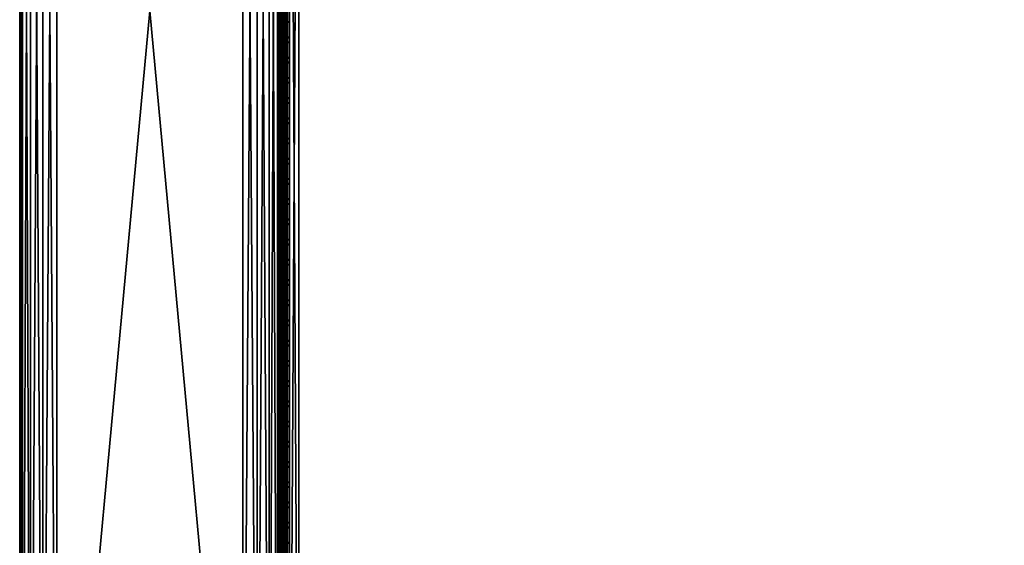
# Model space of a CAD drawing. Header units: inches. Extents: x 0 to 53, y -28.1 to 0.
# Tile 7 of 256: x 0 to 13.2, y -21.2 to -14.1. Entities that reach past the tile are written whole.
import ezdxf

# ---------------------------------------------------------------- set-up
doc = ezdxf.new("R2010")
doc.units = ezdxf.units.IN
doc.header["$LTSCALE"] = 0.03937
doc.header["$MEASUREMENT"] = 0
for name, color, linetype in [('A-FURN-3-ST', 151, 'Continuous'), ('A-FURN-3-ST-ARM', 165, 'Continuous'), ('A-FURN-3-ST-SEAM', 250, 'Continuous'), ('A-FURN-3-STITCH', 15, 'Continuous')]:
    doc.layers.add(name, color=color, linetype=linetype)

msp = doc.modelspace()

# ---------------------------------------------------------------- meshes
at = {"layer": 'A-FURN-3-ST'}
mesh = msp.add_polyface(dxfattribs=at)
corners = [(3.75, -5.459, 18), (49.25, -5.459, 18), (3.75, -5.175, 17.963), (49.25, -5.175, 17.963), (3.75, -4.909, 17.853), (49.25, -4.909, 17.853), (3.75, -4.682, 17.678), (49.25, -4.682, 17.678), (3.75, -4.507, 17.45), (49.25, -4.507, 17.45), (3.75, -4.397, 17.185), (49.25, -4.397, 17.185), (3.75, -4.359, 16.901), (49.25, -4.35, 5.5), (3.75, -4.35, 5.5), (3.75, -4.388, 5.309), (49.25, -4.388, 5.309), (3.75, -4.497, 5.147), (49.25, -4.497, 5.147), (3.75, -4.659, 5.038), (49.25, -4.659, 5.038), (3.75, -4.85, 5), (3.75, -27.51, 5), (3.625, -4.85, 5.033), (3.625, -27.51, 5.033), (3.533, -4.85, 5.125), (3.533, -4.504, 5.357), (3.625, -4.384, 5.5), (3.625, -4.419, 5.322), (3.625, -4.52, 5.17), (3.625, -4.672, 5.069), (3.533, -4.484, 16.901), (3.625, -4.393, 16.901), (3.625, -4.429, 17.177), (3.533, -5.207, 17.842), (3.625, -5.459, 17.967), (3.625, -5.183, 17.93), (3.533, -4.77, 17.59), (3.625, -4.705, 17.654), (3.625, -4.536, 17.434), (3.533, -4.615, 17.388), (3.533, -4.518, 17.153), (3.625, -4.926, 17.824), (3.625, -26.91, 17.967), (3.75, -26.91, 18)]
mesh.append_faces([[corners[k] for k in face] for face in [(0, 1, 2), (2, 3, 4), (4, 5, 6), (6, 7, 8), (8, 9, 10), (10, 11, 12), (12, 13, 14), (14, 13, 15), (15, 16, 17), (17, 18, 19), (19, 20, 21), (21, 22, 23), (23, 24, 25), (26, 27, 28), (28, 27, 14), (28, 14, 15), (28, 15, 29), (29, 15, 17), (29, 17, 30), (30, 17, 19), (30, 19, 23), (23, 19, 21), (23, 25, 30), (27, 31, 32), (27, 32, 14), (14, 32, 12), (31, 33, 32), (32, 33, 10), (32, 10, 12), (34, 35, 36), (37, 38, 39, 40), (40, 39, 33, 41), (35, 0, 36), (36, 0, 2), (36, 2, 42), (42, 2, 4), (42, 4, 38), (38, 4, 6), (38, 6, 39), (39, 6, 8), (39, 8, 33), (33, 8, 10), (35, 43, 0), (44, 1, 0)]])
mesh = msp.add_polyface(dxfattribs=at)
corners = [(49.375, -4.85, 5.033), (49.375, -27.51, 5.033), (49.25, -4.85, 5), (49.25, -4.35, 5.5), (49.375, -4.384, 5.5), (49.25, -4.388, 5.309), (49.375, -4.419, 5.322), (49.25, -4.497, 5.147), (49.375, -4.52, 5.17), (49.25, -4.659, 5.038), (49.375, -4.672, 5.069), (49.467, -4.707, 5.154), (49.467, -4.475, 5.5), (49.467, -4.504, 5.357), (49.467, -4.585, 5.235), (49.25, -4.359, 16.901), (49.375, -4.393, 16.901), (49.25, -5.459, 18), (49.375, -5.459, 17.967), (49.25, -5.175, 17.963), (49.375, -5.183, 17.93), (49.25, -4.909, 17.853), (49.375, -4.926, 17.824), (49.25, -4.682, 17.678), (49.375, -4.705, 17.654), (49.25, -4.507, 17.45), (49.375, -4.536, 17.434), (49.25, -4.397, 17.185), (49.375, -4.429, 17.177), (49.467, -4.518, 17.153), (49.467, -5.459, 17.875), (49.25, -26.91, 18), (49.375, -26.91, 17.967), (3.75, -5.175, 17.963), (3.75, -4.909, 17.853), (3.75, -4.682, 17.678), (3.75, -4.507, 17.45), (3.75, -4.397, 17.185), (3.75, -4.359, 16.901), (3.75, -4.388, 5.309), (3.75, -4.497, 5.147), (3.75, -4.659, 5.038), (3.75, -4.85, 5), (49.25, -27.51, 5)]
mesh.append_faces([[corners[k] for k in face] for face in [(0, 1, 2), (3, 4, 5), (5, 4, 6), (5, 6, 7), (7, 6, 8), (7, 8, 9), (9, 8, 10), (9, 10, 2), (2, 10, 0), (0, 10, 11), (12, 6, 4), (8, 6, 13, 14), (3, 15, 4), (4, 15, 16), (4, 16, 12), (17, 18, 19), (19, 18, 20), (19, 20, 21), (21, 20, 22), (21, 22, 23), (23, 22, 24), (23, 24, 25), (25, 24, 26), (25, 26, 27), (27, 26, 28), (27, 28, 15), (15, 28, 16), (16, 28, 29), (18, 30, 20), (17, 31, 18), (18, 32, 30), (33, 17, 19), (34, 19, 21), (35, 21, 23), (36, 23, 25), (37, 25, 27), (38, 27, 15), (15, 3, 38), (39, 3, 5), (40, 5, 7), (41, 7, 9), (42, 9, 2), (2, 43, 42)]])
mesh = msp.add_polyface(dxfattribs=at)
corners = [(3.533, -4.85, 5.125), (3.533, -27.51, 5.125), (3.5, -4.85, 5.25), (3.5, -4.634, 5.375), (3.5, -4.6, 5.5), (3.533, -4.504, 5.357), (3.533, -4.475, 5.5), (3.625, -4.384, 5.5), (3.625, -4.672, 5.069), (3.533, -4.707, 5.154), (3.533, -4.585, 5.235), (3.625, -4.52, 5.17), (3.625, -4.419, 5.322), (3.5, -4.725, 5.284), (3.5, -4.609, 16.901), (3.533, -4.484, 16.901), (3.5, -5.459, 17.75), (3.533, -5.459, 17.875), (3.5, -5.239, 17.721), (3.533, -5.207, 17.842), (3.5, -5.034, 17.636), (3.533, -4.972, 17.744), (3.5, -4.858, 17.501), (3.533, -4.77, 17.59), (3.5, -4.723, 17.325), (3.533, -4.615, 17.388), (3.5, -4.638, 17.121), (3.533, -4.518, 17.153), (3.625, -4.429, 17.177), (3.625, -5.459, 17.967), (3.625, -5.183, 17.93), (3.625, -4.926, 17.824), (3.625, -4.705, 17.654), (3.5, -26.91, 17.75), (3.533, -26.91, 17.875), (3.5, -27.51, 5.25), (3.5, -27.76, 5.5), (3.5, -27.76, 16.9)]
mesh.append_faces([[corners[k] for k in face] for face in [(0, 1, 2), (3, 4, 5), (5, 4, 6), (5, 6, 7), (8, 0, 9), (8, 9, 10, 11), (11, 10, 5, 12), (0, 2, 9), (9, 2, 13), (9, 13, 10), (10, 13, 3), (10, 3, 5), (4, 14, 6), (6, 14, 15), (6, 15, 7), (16, 17, 18), (18, 17, 19), (18, 19, 20), (20, 19, 21), (20, 21, 22), (22, 21, 23), (22, 23, 24), (24, 23, 25), (24, 25, 26), (26, 25, 27), (26, 27, 14), (14, 27, 15), (15, 27, 28), (17, 29, 19), (19, 30, 31, 21), (21, 31, 32, 23), (16, 33, 17), (17, 34, 29), (35, 4, 2), (2, 4, 3), (2, 3, 13), (4, 36, 14), (14, 37, 16), (18, 20, 16), (16, 20, 22), (16, 22, 24), (24, 26, 16), (16, 26, 14)]])
mesh = msp.add_polyface(dxfattribs=at)
corners = [(3.533, -4.85, 5.125), (3.625, -27.51, 5.033), (3.533, -27.51, 5.125), (3.5, -4.85, 5.25), (3.5, -27.51, 5.25), (3.533, -27.654, 5.154), (3.5, -27.635, 5.283), (3.533, -27.775, 5.235), (3.5, -27.727, 5.375), (3.533, -27.856, 5.356), (3.5, -27.76, 5.5), (3.533, -27.885, 5.5), (3.625, -27.941, 5.321), (3.625, -27.84, 5.17), (3.625, -27.689, 5.069), (3.625, -27.977, 16.9), (3.533, -27.885, 16.9), (3.5, -27.76, 16.9), (3.533, -27.852, 17.152), (3.5, -27.731, 17.12), (3.625, -27.186, 17.93), (3.533, -26.91, 17.875), (3.533, -27.162, 17.842), (3.533, -27.398, 17.744), (3.625, -27.443, 17.824), (3.533, -27.599, 17.589), (3.625, -27.664, 17.654), (3.5, -26.91, 17.75), (3.5, -27.13, 17.721), (3.5, -27.335, 17.636), (3.5, -27.511, 17.501), (3.533, -27.754, 17.387), (3.5, -27.646, 17.325), (3.533, -5.459, 17.875), (3.5, -4.6, 5.5), (3.5, -4.609, 16.901), (3.5, -5.459, 17.75)]
mesh.append_faces([[corners[k] for k in face] for face in [(0, 1, 2), (3, 2, 4), (1, 5, 2), (2, 5, 4), (4, 5, 6), (6, 5, 7), (6, 7, 8), (8, 7, 9), (8, 9, 10), (10, 9, 11), (11, 9, 12), (13, 12, 9, 7), (13, 7, 5, 14), (11, 15, 16), (11, 16, 10), (10, 16, 17), (15, 18, 16), (16, 18, 19), (16, 19, 17), (20, 21, 22), (20, 22, 23, 24), (24, 23, 25, 26), (21, 27, 22), (22, 27, 28), (22, 28, 23), (23, 28, 29), (23, 29, 25), (25, 29, 30), (25, 30, 31), (31, 30, 32), (31, 32, 18), (18, 32, 19), (33, 27, 21), (6, 8, 4), (4, 8, 10), (4, 10, 34), (35, 10, 17), (36, 17, 27), (27, 17, 19), (27, 19, 32), (32, 30, 27), (27, 30, 29), (27, 29, 28)]])
mesh = msp.add_polyface(dxfattribs=at)
corners = [(3.75, -4.85, 5), (49.25, -27.51, 5), (3.75, -27.51, 5), (3.625, -4.85, 5.033), (3.625, -27.51, 5.033), (3.75, -28.01, 5.5), (3.625, -27.977, 5.5), (3.75, -27.972, 5.309), (3.625, -27.941, 5.321), (3.75, -27.864, 5.146), (3.625, -27.84, 5.17), (3.75, -27.701, 5.038), (3.625, -27.689, 5.069), (3.533, -27.654, 5.154), (3.533, -27.885, 5.5), (3.75, -28.01, 16.9), (3.625, -27.977, 16.9), (3.75, -26.91, 18), (3.625, -26.91, 17.967), (3.75, -27.195, 17.963), (3.625, -27.186, 17.93), (3.75, -27.46, 17.853), (3.625, -27.443, 17.824), (3.75, -27.688, 17.678), (3.625, -27.664, 17.654), (3.75, -27.863, 17.45), (3.625, -27.834, 17.433), (3.75, -27.973, 17.185), (3.625, -27.94, 17.176), (3.533, -27.852, 17.152), (3.533, -26.91, 17.875), (3.533, -27.599, 17.589), (3.533, -27.754, 17.387), (3.625, -5.459, 17.967), (3.75, -5.459, 18), (49.25, -28.01, 16.9), (49.25, -27.973, 17.185), (49.25, -27.863, 17.45), (49.25, -27.688, 17.678), (49.25, -27.46, 17.853), (49.25, -27.195, 17.963), (49.25, -27.701, 5.038), (49.25, -27.864, 5.146), (49.25, -27.972, 5.309)]
mesh.append_faces([[corners[k] for k in face] for face in [(0, 1, 2), (3, 2, 4), (5, 6, 7), (7, 6, 8), (7, 8, 9), (9, 8, 10), (9, 10, 11), (11, 10, 12), (11, 12, 2), (2, 12, 4), (4, 12, 13), (14, 8, 6), (5, 15, 6), (6, 15, 16), (6, 16, 14), (17, 18, 19), (19, 18, 20), (19, 20, 21), (21, 20, 22), (21, 22, 23), (23, 22, 24), (23, 24, 25), (25, 24, 26), (25, 26, 27), (27, 26, 28), (27, 28, 15), (15, 28, 16), (16, 28, 29), (18, 30, 20), (24, 31, 32, 26), (26, 32, 29, 28), (33, 30, 18), (34, 18, 17), (15, 35, 27), (27, 36, 25), (25, 37, 23), (23, 38, 21), (21, 39, 19), (19, 40, 17), (5, 35, 15), (2, 1, 11), (11, 41, 9), (9, 42, 7), (7, 43, 5)]])
mesh = msp.add_polyface(dxfattribs=at)
corners = [(49.375, -4.85, 5.033), (49.467, -27.51, 5.125), (49.375, -27.51, 5.033), (49.25, -4.85, 5), (49.25, -27.51, 5), (49.467, -27.856, 5.356), (49.375, -27.977, 5.5), (49.375, -27.941, 5.321), (49.25, -28.01, 5.5), (49.25, -27.972, 5.309), (49.375, -27.84, 5.17), (49.25, -27.864, 5.146), (49.375, -27.689, 5.069), (49.25, -27.701, 5.038), (49.467, -27.654, 5.154), (49.467, -27.775, 5.235), (49.467, -27.885, 16.9), (49.375, -27.977, 16.9), (49.25, -28.01, 16.9), (49.375, -27.94, 17.176), (49.25, -27.973, 17.185), (49.467, -27.162, 17.842), (49.375, -26.91, 17.967), (49.375, -27.186, 17.93), (49.25, -26.91, 18), (49.25, -27.195, 17.963), (49.375, -27.443, 17.824), (49.25, -27.46, 17.853), (49.375, -27.664, 17.654), (49.25, -27.688, 17.678), (49.375, -27.834, 17.433), (49.25, -27.863, 17.45), (49.375, -5.459, 17.967), (3.75, -27.973, 17.185), (3.75, -27.863, 17.45), (3.75, -27.688, 17.678), (3.75, -27.46, 17.853), (3.75, -27.195, 17.963), (3.75, -26.91, 18), (3.75, -28.01, 5.5), (3.75, -27.701, 5.038), (3.75, -27.864, 5.146), (3.75, -27.972, 5.309), (49.25, -5.459, 18)]
mesh.append_faces([[corners[k] for k in face] for face in [(0, 1, 2), (3, 2, 4), (5, 6, 7), (7, 6, 8), (7, 8, 9), (7, 9, 10), (10, 9, 11), (10, 11, 12), (12, 11, 13), (12, 13, 2), (2, 13, 4), (2, 1, 12), (12, 14, 15, 10), (6, 16, 17), (6, 17, 8), (8, 17, 18), (16, 19, 17), (17, 19, 20), (17, 20, 18), (21, 22, 23), (22, 24, 23), (23, 24, 25), (23, 25, 26), (26, 25, 27), (26, 27, 28), (28, 27, 29), (28, 29, 30), (30, 29, 31), (30, 31, 19), (19, 31, 20), (32, 24, 22), (33, 18, 20), (34, 20, 31), (35, 31, 29), (36, 29, 27), (37, 27, 25), (38, 25, 24), (8, 18, 39), (40, 4, 13), (41, 13, 11), (42, 11, 9), (39, 9, 8), (24, 43, 38)]])
at = {"layer": 'A-FURN-3-ST-ARM'}
mesh = msp.add_polyface(dxfattribs=at)
corners = [(3.191, -27.51, 5.038), (3, -0.5, 5), (3.191, -0.5, 5.038), (3.354, -27.51, 5.146), (3.354, -0.5, 5.146), (3.462, -27.51, 5.309), (3.462, -0.5, 5.309), (3.5, -27.51, 5.5), (3.5, -0.5, 5.5), (0.5, -0.5, 5), (0.5, -27.51, 5), (0.309, -0.5, 5.038), (0.309, -27.51, 5.038), (0.146, -0.5, 5.146), (0.146, -27.51, 5.146), (0.038, -0.5, 5.309), (0.038, -27.51, 5.309), (0, -0.5, 5.5), (3, -0.309, 5.038), (0.117, -0.313, 5.239), (0.239, -0.313, 5.117), (0.387, -0.348, 5.037), (0.037, -0.348, 5.387), (3.458, -0.421, 5.316), (3.152, -0.387, 5.037), (3.314, -0.466, 5.113), (3.5, -27.51, 20.5), (3.5, -0.5, 20.5), (3, -0.5, 21), (3, -27.51, 21), (3.191, -0.5, 20.962), (3.191, -27.51, 20.962), (3.354, -0.5, 20.854), (3.354, -27.51, 20.854), (3.462, -0.5, 20.691), (3.462, -27.51, 20.691), (3.152, -0.387, 20.963), (3.314, -0.466, 20.887), (3.458, -0.421, 20.684), (0.309, -27.51, 20.962), (0.5, -0.5, 21), (0.309, -0.5, 20.962), (0.146, -27.51, 20.854), (0.146, -0.5, 20.854), (0.038, -27.51, 20.691), (0.038, -0.5, 20.691), (0, -27.51, 20.5), (0, -0.5, 20.5), (0.037, -0.348, 20.613), (0.117, -0.313, 20.761), (0.239, -0.313, 20.883), (0.387, -0.348, 20.963), (0, -27.51, 5.5)]
mesh.append_faces([[corners[k] for k in face] for face in [(0, 1, 2), (3, 2, 4), (5, 4, 6), (7, 6, 8), (9, 10, 11), (11, 12, 13), (13, 14, 15), (15, 16, 17), (1, 9, 18), (15, 19, 13), (13, 20, 11), (11, 21, 9), (15, 17, 22), (6, 23, 8), (1, 24, 2), (2, 24, 25), (2, 25, 4), (6, 4, 23), (26, 8, 27), (1, 10, 9), (28, 29, 30), (30, 31, 32), (32, 33, 34), (34, 35, 27), (36, 28, 30), (36, 30, 37), (37, 30, 32), (27, 38, 34), (34, 38, 32), (39, 40, 41), (42, 41, 43), (44, 43, 45), (46, 45, 47), (48, 47, 45), (49, 45, 43), (50, 43, 41), (51, 41, 40), (17, 52, 47), (40, 29, 28)]])
mesh = msp.add_polyface(dxfattribs=at)
corners = [(3, -27.51, 5), (3, -0.5, 5), (3.191, -27.51, 5.038), (3.191, -0.5, 5.038), (3.354, -27.51, 5.146), (3.354, -0.5, 5.146), (3.462, -27.51, 5.309), (3.462, -0.5, 5.309), (3.5, -27.51, 5.5), (0.309, -0.5, 5.038), (0.5, -27.51, 5), (0.309, -27.51, 5.038), (0.146, -0.5, 5.146), (0.146, -27.51, 5.146), (0.038, -0.5, 5.309), (0.038, -27.51, 5.309), (0, -0.5, 5.5), (0, -27.51, 5.5), (0.037, -27.623, 5.348), (0.113, -27.544, 5.186), (0.316, -27.589, 5.042), (3.184, -27.589, 5.042), (3.387, -27.544, 5.186), (3.463, -27.623, 5.348), (3.5, -0.5, 5.5), (3.5, -27.51, 20.5), (3.191, -0.5, 20.962), (3, -27.51, 21), (3.191, -27.51, 20.962), (3.354, -0.5, 20.854), (3.354, -27.51, 20.854), (3.462, -0.5, 20.691), (3.462, -27.51, 20.691), (3.5, -0.5, 20.5), (0.5, -27.51, 21), (0.5, -0.5, 21), (0.309, -27.51, 20.962), (0.309, -0.5, 20.962), (0.146, -27.51, 20.854), (0.146, -0.5, 20.854), (0.038, -27.51, 20.691), (0.038, -0.5, 20.691), (0, -27.51, 20.5), (3.463, -27.623, 20.652), (3.387, -27.544, 20.814), (3.184, -27.589, 20.958), (0.316, -27.589, 20.958), (0.113, -27.544, 20.814), (0.037, -27.623, 20.652), (0, -0.5, 20.5)]
mesh.append_faces([[corners[k] for k in face] for face in [(0, 1, 2), (2, 3, 4), (4, 5, 6), (6, 7, 8), (9, 10, 11), (12, 11, 13), (14, 13, 15), (16, 15, 17), (18, 17, 15), (18, 15, 19), (19, 15, 13), (10, 20, 11), (11, 20, 13), (4, 21, 2), (2, 21, 0), (22, 4, 6), (22, 6, 23), (23, 6, 8), (8, 24, 25), (0, 10, 1), (26, 27, 28), (29, 28, 30), (31, 30, 32), (33, 32, 25), (34, 35, 36), (36, 37, 38), (38, 39, 40), (40, 41, 42), (43, 25, 32), (43, 32, 44), (44, 32, 30), (27, 45, 28), (28, 45, 30), (38, 46, 36), (36, 46, 34), (47, 38, 40), (47, 40, 48), (48, 40, 42), (49, 17, 42), (34, 27, 35)]])
at = {"layer": 'A-FURN-3-ST-SEAM'}
mesh = msp.add_polyface(dxfattribs=at)
corners = [(3.6, -27.103, 17.881), (3.593, -27.108, 17.906), (3.6, -27.277, 17.83), (3.6, -26.91, 17.9), (3.593, -26.91, 17.926), (3.6, -27.095, 17.883), (3.593, -19.76, 17.926), (3.6, -19.76, 17.9), (3.593, -12.609, 17.926), (3.6, -12.609, 17.9), (3.593, -5.459, 17.926), (3.6, -5.459, 17.9), (3.593, -5.272, 17.908), (3.6, -5.277, 17.883), (3.593, -5.082, 17.854), (3.587, -5.103, 17.8), (3.597, -5.098, 17.814), (3.597, -5.28, 17.866), (3.587, -5.283, 17.851), (3.597, -5.459, 17.883), (3.587, -5.459, 17.868), (3.597, -12.609, 17.883), (3.587, -12.609, 17.868), (3.597, -19.76, 17.883), (3.587, -19.76, 17.868), (3.597, -26.91, 17.883), (3.587, -26.91, 17.868), (3.597, -27.1, 17.864), (3.587, -27.097, 17.849), (3.597, -27.286, 17.808), (3.587, -27.28, 17.794), (3.6, -5.091, 17.83)]
mesh.append_faces([[corners[k] for k in face] for face in [(0, 1, 2), (3, 4, 5), (5, 4, 1), (5, 1, 0), (4, 3, 6), (6, 3, 7), (6, 7, 8), (8, 7, 9), (8, 9, 10), (10, 9, 11), (10, 11, 12), (12, 11, 13), (12, 13, 14), (15, 16, 17, 18), (18, 17, 19, 20), (20, 19, 21, 22), (22, 21, 23, 24), (24, 23, 25, 26), (26, 25, 27, 28), (28, 27, 29, 30), (16, 31, 17), (17, 31, 13), (17, 13, 19), (19, 13, 11), (19, 11, 21), (21, 11, 9), (21, 9, 23), (23, 9, 7), (23, 7, 25), (25, 7, 3), (25, 3, 5), (25, 5, 27), (27, 5, 0), (27, 0, 2)]])
mesh = msp.add_polyface(dxfattribs=at)
corners = [(3.557, -27.094, 17.832), (3.539, -27.094, 17.833), (3.539, -26.91, 17.851), (3.557, -26.91, 17.85), (3.539, -19.76, 17.851), (3.557, -19.76, 17.85), (3.539, -12.609, 17.851), (3.557, -12.609, 17.85), (3.539, -5.459, 17.851), (3.557, -5.459, 17.85), (3.5, -12.609, 17.905), (3.502, -12.609, 17.887), (3.502, -19.76, 17.887), (3.5, -19.76, 17.905), (3.502, -26.91, 17.887), (3.5, -26.91, 17.905), (3.502, -27.101, 17.868), (3.5, -27.104, 17.885), (3.523, -27.095, 17.841), (3.523, -26.91, 17.859), (3.523, -19.76, 17.859), (3.523, -12.609, 17.859), (3.593, -12.609, 17.926), (3.581, -12.609, 17.939), (3.581, -19.76, 17.939), (3.593, -19.76, 17.926), (3.581, -26.91, 17.939), (3.593, -26.91, 17.926), (3.581, -27.111, 17.919), (3.593, -27.108, 17.906), (3.565, -12.609, 17.947), (3.565, -19.76, 17.947), (3.565, -26.91, 17.947), (3.505, -12.609, 17.922), (3.505, -19.76, 17.922), (3.505, -26.91, 17.922), (3.505, -27.107, 17.902), (3.53, -26.91, 17.946), (3.53, -19.76, 17.946), (3.53, -12.609, 17.946), (3.516, -26.91, 17.936), (3.516, -19.76, 17.936), (3.516, -12.609, 17.936), (3.516, -27.11, 17.916), (3.573, -27.095, 17.838), (3.573, -26.91, 17.856), (3.573, -19.76, 17.856), (3.573, -12.609, 17.856), (3.587, -27.097, 17.849), (3.587, -26.91, 17.868), (3.587, -19.76, 17.868), (3.587, -12.609, 17.868)]
mesh.append_faces([[corners[k] for k in face] for face in [(0, 1, 2, 3), (3, 2, 4, 5), (5, 4, 6, 7), (7, 6, 8, 9), (10, 11, 12, 13), (13, 12, 14, 15), (15, 14, 16, 17), (1, 18, 19, 2), (2, 19, 20, 4), (4, 20, 21, 6), (22, 23, 24, 25), (25, 24, 26, 27), (27, 26, 28, 29), (23, 30, 31, 24), (24, 31, 32, 26), (33, 10, 13, 34), (34, 13, 15, 35), (35, 15, 17, 36), (37, 32, 31, 38), (38, 31, 30, 39), (40, 37, 38, 41), (41, 38, 39, 42), (36, 43, 40, 35), (35, 40, 41, 34), (34, 41, 42, 33), (18, 16, 14, 19), (19, 14, 12, 20), (20, 12, 11, 21), (44, 0, 3, 45), (45, 3, 5, 46), (46, 5, 7, 47), (48, 44, 45, 49), (49, 45, 46, 50), (50, 46, 47, 51)]])
at = {"layer": 'A-FURN-3-STITCH'}
mesh = msp.add_polymesh((7, 4), dxfattribs=at)
for k, corner in enumerate([(3.601, -14.378, 17.95), (3.603, -14.378, 17.951), (3.607, -14.377, 17.954), (3.609, -14.377, 17.956), (3.596, -14.339, 17.956), (3.596, -14.339, 17.961), (3.6, -14.339, 17.964), (3.605, -14.339, 17.961), (3.594, -14.3, 17.959), (3.593, -14.3, 17.964), (3.598, -14.3, 17.967), (3.602, -14.3, 17.965), (3.593, -14.261, 17.959), (3.593, -14.261, 17.965), (3.597, -14.261, 17.968), (3.602, -14.261, 17.965), (3.594, -14.222, 17.957), (3.593, -14.222, 17.963), (3.598, -14.222, 17.966), (3.602, -14.222, 17.963), (3.596, -14.183, 17.953), (3.596, -14.183, 17.958), (3.6, -14.183, 17.961), (3.605, -14.183, 17.959), (3.601, -14.145, 17.946), (3.603, -14.145, 17.948), (3.607, -14.145, 17.951), (3.609, -14.145, 17.952)]):
    mesh.set_mesh_vertex(divmod(k, 4), corner)
mesh = msp.add_polymesh((7, 4), dxfattribs=at)
for k, corner in enumerate([(3.601, -14.649, 17.95), (3.603, -14.649, 17.951), (3.607, -14.649, 17.954), (3.609, -14.649, 17.956), (3.596, -14.611, 17.956), (3.596, -14.611, 17.961), (3.6, -14.61, 17.964), (3.605, -14.611, 17.961), (3.594, -14.572, 17.959), (3.593, -14.572, 17.964), (3.598, -14.572, 17.967), (3.602, -14.572, 17.965), (3.593, -14.533, 17.959), (3.593, -14.533, 17.965), (3.597, -14.533, 17.968), (3.602, -14.533, 17.965), (3.594, -14.494, 17.957), (3.593, -14.494, 17.963), (3.598, -14.493, 17.966), (3.602, -14.494, 17.963), (3.596, -14.455, 17.953), (3.596, -14.455, 17.958), (3.6, -14.455, 17.961), (3.605, -14.455, 17.959), (3.601, -14.417, 17.946), (3.603, -14.417, 17.948), (3.607, -14.417, 17.951), (3.609, -14.417, 17.952)]):
    mesh.set_mesh_vertex(divmod(k, 4), corner)
mesh = msp.add_polymesh((7, 4), dxfattribs=at)
for k, corner in enumerate([(3.601, -14.921, 17.95), (3.603, -14.921, 17.951), (3.607, -14.921, 17.954), (3.609, -14.921, 17.956), (3.596, -14.882, 17.956), (3.596, -14.882, 17.961), (3.6, -14.882, 17.964), (3.605, -14.882, 17.961), (3.594, -14.843, 17.959), (3.593, -14.843, 17.964), (3.598, -14.843, 17.967), (3.602, -14.843, 17.965), (3.593, -14.804, 17.959), (3.593, -14.804, 17.965), (3.597, -14.804, 17.968), (3.602, -14.804, 17.965), (3.594, -14.765, 17.957), (3.593, -14.765, 17.963), (3.598, -14.765, 17.966), (3.602, -14.765, 17.963), (3.596, -14.726, 17.953), (3.596, -14.726, 17.958), (3.6, -14.726, 17.961), (3.605, -14.726, 17.959), (3.601, -14.688, 17.946), (3.603, -14.688, 17.948), (3.607, -14.688, 17.951), (3.609, -14.688, 17.952)]):
    mesh.set_mesh_vertex(divmod(k, 4), corner)
mesh = msp.add_polymesh((7, 4), dxfattribs=at)
for k, corner in enumerate([(3.601, -15.192, 17.95), (3.603, -15.192, 17.951), (3.607, -15.192, 17.954), (3.609, -15.192, 17.956), (3.596, -15.154, 17.956), (3.596, -15.154, 17.961), (3.6, -15.154, 17.964), (3.605, -15.154, 17.961), (3.594, -15.115, 17.959), (3.593, -15.115, 17.964), (3.598, -15.115, 17.967), (3.602, -15.115, 17.965), (3.593, -15.076, 17.959), (3.593, -15.076, 17.965), (3.597, -15.076, 17.968), (3.602, -15.076, 17.965), (3.594, -15.037, 17.957), (3.593, -15.037, 17.963), (3.598, -15.037, 17.966), (3.602, -15.037, 17.963), (3.596, -14.998, 17.953), (3.596, -14.998, 17.958), (3.6, -14.998, 17.961), (3.605, -14.998, 17.959), (3.601, -14.96, 17.946), (3.603, -14.96, 17.948), (3.607, -14.96, 17.951), (3.609, -14.96, 17.952)]):
    mesh.set_mesh_vertex(divmod(k, 4), corner)
mesh = msp.add_polymesh((7, 4), dxfattribs=at)
for k, corner in enumerate([(3.601, -15.464, 17.95), (3.603, -15.464, 17.951), (3.607, -15.464, 17.954), (3.609, -15.464, 17.956), (3.596, -15.425, 17.956), (3.596, -15.425, 17.961), (3.6, -15.425, 17.964), (3.605, -15.425, 17.961), (3.594, -15.386, 17.959), (3.593, -15.386, 17.964), (3.598, -15.386, 17.967), (3.602, -15.386, 17.965), (3.593, -15.347, 17.959), (3.593, -15.347, 17.965), (3.597, -15.347, 17.968), (3.602, -15.347, 17.965), (3.594, -15.308, 17.957), (3.593, -15.308, 17.963), (3.598, -15.308, 17.966), (3.602, -15.308, 17.963), (3.596, -15.269, 17.953), (3.596, -15.269, 17.958), (3.6, -15.269, 17.961), (3.605, -15.269, 17.959), (3.601, -15.231, 17.946), (3.603, -15.231, 17.948), (3.607, -15.231, 17.951), (3.609, -15.231, 17.952)]):
    mesh.set_mesh_vertex(divmod(k, 4), corner)
mesh = msp.add_polymesh((7, 4), dxfattribs=at)
for k, corner in enumerate([(3.601, -15.735, 17.95), (3.603, -15.735, 17.951), (3.607, -15.735, 17.954), (3.609, -15.735, 17.956), (3.596, -15.697, 17.956), (3.596, -15.697, 17.961), (3.6, -15.697, 17.964), (3.605, -15.697, 17.961), (3.594, -15.658, 17.959), (3.593, -15.658, 17.964), (3.598, -15.658, 17.967), (3.602, -15.658, 17.965), (3.593, -15.619, 17.959), (3.593, -15.619, 17.965), (3.597, -15.619, 17.968), (3.602, -15.619, 17.965), (3.594, -15.58, 17.957), (3.593, -15.58, 17.963), (3.598, -15.58, 17.966), (3.602, -15.58, 17.963), (3.596, -15.541, 17.953), (3.596, -15.541, 17.958), (3.6, -15.541, 17.961), (3.605, -15.541, 17.959), (3.601, -15.503, 17.946), (3.603, -15.503, 17.948), (3.607, -15.503, 17.951), (3.609, -15.503, 17.952)]):
    mesh.set_mesh_vertex(divmod(k, 4), corner)
mesh = msp.add_polymesh((7, 4), dxfattribs=at)
for k, corner in enumerate([(3.601, -16.007, 17.95), (3.603, -16.007, 17.951), (3.607, -16.007, 17.954), (3.609, -16.007, 17.956), (3.596, -15.968, 17.956), (3.596, -15.968, 17.961), (3.6, -15.968, 17.964), (3.605, -15.968, 17.961), (3.594, -15.929, 17.959), (3.593, -15.929, 17.964), (3.598, -15.929, 17.967), (3.602, -15.929, 17.965), (3.593, -15.89, 17.959), (3.593, -15.89, 17.965), (3.597, -15.89, 17.968), (3.602, -15.89, 17.965), (3.594, -15.851, 17.957), (3.593, -15.851, 17.963), (3.598, -15.851, 17.966), (3.602, -15.851, 17.963), (3.596, -15.812, 17.953), (3.596, -15.812, 17.958), (3.6, -15.812, 17.961), (3.605, -15.812, 17.959), (3.601, -15.774, 17.946), (3.603, -15.774, 17.948), (3.607, -15.774, 17.951), (3.609, -15.774, 17.952)]):
    mesh.set_mesh_vertex(divmod(k, 4), corner)
mesh = msp.add_polymesh((7, 4), dxfattribs=at)
for k, corner in enumerate([(3.601, -16.278, 17.95), (3.603, -16.278, 17.951), (3.607, -16.278, 17.954), (3.609, -16.278, 17.956), (3.596, -16.24, 17.956), (3.596, -16.24, 17.961), (3.6, -16.24, 17.964), (3.605, -16.24, 17.961), (3.594, -16.201, 17.959), (3.593, -16.201, 17.964), (3.598, -16.201, 17.967), (3.602, -16.201, 17.965), (3.593, -16.162, 17.959), (3.593, -16.162, 17.965), (3.597, -16.162, 17.968), (3.602, -16.162, 17.965), (3.594, -16.123, 17.957), (3.593, -16.123, 17.963), (3.598, -16.123, 17.966), (3.602, -16.123, 17.963), (3.596, -16.084, 17.953), (3.596, -16.084, 17.958), (3.6, -16.084, 17.961), (3.605, -16.084, 17.959), (3.601, -16.046, 17.946), (3.603, -16.046, 17.948), (3.607, -16.046, 17.951), (3.609, -16.046, 17.952)]):
    mesh.set_mesh_vertex(divmod(k, 4), corner)
mesh = msp.add_polymesh((7, 4), dxfattribs=at)
for k, corner in enumerate([(3.601, -16.55, 17.95), (3.603, -16.55, 17.951), (3.607, -16.55, 17.954), (3.609, -16.55, 17.956), (3.596, -16.511, 17.956), (3.596, -16.511, 17.961), (3.6, -16.511, 17.964), (3.605, -16.511, 17.961), (3.594, -16.472, 17.959), (3.593, -16.472, 17.964), (3.598, -16.472, 17.967), (3.602, -16.472, 17.965), (3.593, -16.433, 17.959), (3.593, -16.433, 17.965), (3.597, -16.433, 17.968), (3.602, -16.433, 17.965), (3.594, -16.394, 17.957), (3.593, -16.394, 17.963), (3.598, -16.394, 17.966), (3.602, -16.394, 17.963), (3.596, -16.356, 17.953), (3.596, -16.355, 17.958), (3.6, -16.355, 17.961), (3.605, -16.355, 17.959), (3.601, -16.317, 17.946), (3.603, -16.317, 17.948), (3.607, -16.317, 17.951), (3.609, -16.317, 17.952)]):
    mesh.set_mesh_vertex(divmod(k, 4), corner)
mesh = msp.add_polymesh((7, 4), dxfattribs=at)
for k, corner in enumerate([(3.601, -16.821, 17.95), (3.603, -16.821, 17.951), (3.607, -16.821, 17.954), (3.609, -16.821, 17.956), (3.596, -16.783, 17.956), (3.596, -16.783, 17.961), (3.6, -16.783, 17.964), (3.605, -16.783, 17.961), (3.594, -16.744, 17.959), (3.593, -16.744, 17.964), (3.598, -16.744, 17.967), (3.602, -16.744, 17.965), (3.593, -16.705, 17.959), (3.593, -16.705, 17.965), (3.597, -16.705, 17.968), (3.602, -16.705, 17.965), (3.594, -16.666, 17.957), (3.593, -16.666, 17.963), (3.598, -16.666, 17.966), (3.602, -16.666, 17.963), (3.596, -16.627, 17.953), (3.596, -16.627, 17.958), (3.6, -16.627, 17.961), (3.605, -16.627, 17.959), (3.601, -16.589, 17.946), (3.603, -16.589, 17.948), (3.607, -16.589, 17.951), (3.609, -16.589, 17.952)]):
    mesh.set_mesh_vertex(divmod(k, 4), corner)
mesh = msp.add_polymesh((7, 4), dxfattribs=at)
for k, corner in enumerate([(3.601, -17.093, 17.95), (3.603, -17.093, 17.951), (3.607, -17.093, 17.954), (3.609, -17.093, 17.956), (3.596, -17.054, 17.956), (3.596, -17.054, 17.961), (3.6, -17.054, 17.964), (3.605, -17.054, 17.961), (3.594, -17.016, 17.959), (3.593, -17.015, 17.964), (3.598, -17.015, 17.967), (3.602, -17.015, 17.965), (3.593, -16.976, 17.959), (3.593, -16.976, 17.965), (3.597, -16.976, 17.968), (3.602, -16.976, 17.965), (3.594, -16.937, 17.957), (3.593, -16.937, 17.963), (3.598, -16.937, 17.966), (3.602, -16.937, 17.963), (3.596, -16.899, 17.953), (3.596, -16.899, 17.958), (3.6, -16.898, 17.961), (3.605, -16.899, 17.959), (3.601, -16.86, 17.946), (3.603, -16.86, 17.948), (3.607, -16.86, 17.951), (3.609, -16.86, 17.952)]):
    mesh.set_mesh_vertex(divmod(k, 4), corner)
mesh = msp.add_polymesh((7, 4), dxfattribs=at)
for k, corner in enumerate([(3.601, -17.364, 17.95), (3.603, -17.364, 17.951), (3.607, -17.364, 17.954), (3.609, -17.364, 17.956), (3.596, -17.326, 17.956), (3.596, -17.326, 17.961), (3.6, -17.326, 17.964), (3.605, -17.326, 17.961), (3.594, -17.287, 17.959), (3.593, -17.287, 17.964), (3.598, -17.287, 17.967), (3.602, -17.287, 17.965), (3.593, -17.248, 17.959), (3.593, -17.248, 17.965), (3.597, -17.248, 17.968), (3.602, -17.248, 17.965), (3.594, -17.209, 17.957), (3.593, -17.209, 17.963), (3.598, -17.209, 17.966), (3.602, -17.209, 17.963), (3.596, -17.17, 17.953), (3.596, -17.17, 17.958), (3.6, -17.17, 17.961), (3.605, -17.17, 17.959), (3.601, -17.132, 17.946), (3.603, -17.132, 17.948), (3.607, -17.132, 17.951), (3.609, -17.132, 17.952)]):
    mesh.set_mesh_vertex(divmod(k, 4), corner)
mesh = msp.add_polymesh((7, 4), dxfattribs=at)
for k, corner in enumerate([(3.601, -17.636, 17.95), (3.603, -17.636, 17.951), (3.607, -17.636, 17.954), (3.609, -17.636, 17.956), (3.596, -17.597, 17.956), (3.596, -17.597, 17.961), (3.6, -17.597, 17.964), (3.605, -17.597, 17.961), (3.594, -17.559, 17.959), (3.593, -17.558, 17.964), (3.598, -17.558, 17.967), (3.602, -17.558, 17.965), (3.593, -17.519, 17.959), (3.593, -17.519, 17.965), (3.597, -17.519, 17.968), (3.602, -17.519, 17.965), (3.594, -17.48, 17.957), (3.593, -17.48, 17.963), (3.598, -17.48, 17.966), (3.602, -17.48, 17.963), (3.596, -17.442, 17.953), (3.596, -17.442, 17.958), (3.6, -17.442, 17.961), (3.605, -17.442, 17.959), (3.601, -17.403, 17.946), (3.603, -17.403, 17.948), (3.607, -17.403, 17.951), (3.609, -17.403, 17.952)]):
    mesh.set_mesh_vertex(divmod(k, 4), corner)
mesh = msp.add_polymesh((7, 4), dxfattribs=at)
for k, corner in enumerate([(3.601, -17.907, 17.95), (3.603, -17.907, 17.951), (3.607, -17.907, 17.954), (3.609, -17.907, 17.956), (3.596, -17.869, 17.956), (3.596, -17.869, 17.961), (3.6, -17.869, 17.964), (3.605, -17.869, 17.961), (3.594, -17.83, 17.959), (3.593, -17.83, 17.964), (3.598, -17.83, 17.967), (3.602, -17.83, 17.965), (3.593, -17.791, 17.959), (3.593, -17.791, 17.965), (3.597, -17.791, 17.968), (3.602, -17.791, 17.965), (3.594, -17.752, 17.957), (3.593, -17.752, 17.963), (3.598, -17.752, 17.966), (3.602, -17.752, 17.963), (3.596, -17.713, 17.953), (3.596, -17.713, 17.958), (3.6, -17.713, 17.961), (3.605, -17.713, 17.959), (3.601, -17.675, 17.946), (3.603, -17.675, 17.948), (3.607, -17.675, 17.951), (3.609, -17.675, 17.952)]):
    mesh.set_mesh_vertex(divmod(k, 4), corner)
mesh = msp.add_polymesh((7, 4), dxfattribs=at)
for k, corner in enumerate([(3.601, -18.179, 17.95), (3.603, -18.179, 17.951), (3.607, -18.179, 17.954), (3.609, -18.179, 17.956), (3.596, -18.141, 17.956), (3.596, -18.14, 17.961), (3.6, -18.14, 17.964), (3.605, -18.14, 17.961), (3.594, -18.102, 17.959), (3.593, -18.102, 17.964), (3.598, -18.101, 17.967), (3.602, -18.102, 17.965), (3.593, -18.063, 17.959), (3.593, -18.062, 17.965), (3.597, -18.062, 17.968), (3.602, -18.062, 17.965), (3.594, -18.023, 17.957), (3.593, -18.023, 17.963), (3.598, -18.023, 17.966), (3.602, -18.023, 17.963), (3.596, -17.985, 17.953), (3.596, -17.985, 17.958), (3.6, -17.985, 17.961), (3.605, -17.985, 17.959), (3.601, -17.946, 17.946), (3.603, -17.946, 17.948), (3.607, -17.946, 17.951), (3.609, -17.946, 17.952)]):
    mesh.set_mesh_vertex(divmod(k, 4), corner)
mesh = msp.add_polymesh((7, 4), dxfattribs=at)
for k, corner in enumerate([(3.601, -18.451, 17.95), (3.603, -18.45, 17.951), (3.607, -18.45, 17.954), (3.609, -18.45, 17.956), (3.596, -18.412, 17.956), (3.596, -18.412, 17.961), (3.6, -18.412, 17.964), (3.605, -18.412, 17.961), (3.594, -18.373, 17.959), (3.593, -18.373, 17.964), (3.598, -18.373, 17.967), (3.602, -18.373, 17.965), (3.593, -18.334, 17.959), (3.593, -18.334, 17.965), (3.597, -18.334, 17.968), (3.602, -18.334, 17.965), (3.594, -18.295, 17.957), (3.593, -18.295, 17.963), (3.598, -18.295, 17.966), (3.602, -18.295, 17.963), (3.596, -18.256, 17.953), (3.596, -18.256, 17.958), (3.6, -18.256, 17.961), (3.605, -18.256, 17.959), (3.601, -18.218, 17.946), (3.603, -18.218, 17.948), (3.607, -18.218, 17.951), (3.609, -18.218, 17.952)]):
    mesh.set_mesh_vertex(divmod(k, 4), corner)
mesh = msp.add_polymesh((7, 4), dxfattribs=at)
for k, corner in enumerate([(3.601, -18.722, 17.95), (3.603, -18.722, 17.951), (3.607, -18.722, 17.954), (3.609, -18.722, 17.956), (3.596, -18.684, 17.956), (3.596, -18.683, 17.961), (3.6, -18.683, 17.964), (3.605, -18.683, 17.961), (3.594, -18.645, 17.959), (3.593, -18.645, 17.964), (3.598, -18.645, 17.967), (3.602, -18.645, 17.965), (3.593, -18.606, 17.959), (3.593, -18.606, 17.965), (3.597, -18.605, 17.968), (3.602, -18.606, 17.965), (3.594, -18.567, 17.957), (3.593, -18.566, 17.963), (3.598, -18.566, 17.966), (3.602, -18.566, 17.963), (3.596, -18.528, 17.953), (3.596, -18.528, 17.958), (3.6, -18.528, 17.961), (3.605, -18.528, 17.959), (3.601, -18.49, 17.946), (3.603, -18.49, 17.948), (3.607, -18.489, 17.951), (3.609, -18.489, 17.952)]):
    mesh.set_mesh_vertex(divmod(k, 4), corner)
mesh = msp.add_polymesh((7, 4), dxfattribs=at)
for k, corner in enumerate([(3.601, -18.994, 17.95), (3.603, -18.994, 17.951), (3.607, -18.993, 17.954), (3.609, -18.993, 17.956), (3.596, -18.955, 17.956), (3.596, -18.955, 17.961), (3.6, -18.955, 17.964), (3.605, -18.955, 17.961), (3.594, -18.916, 17.959), (3.593, -18.916, 17.964), (3.598, -18.916, 17.967), (3.602, -18.916, 17.965), (3.593, -18.877, 17.959), (3.593, -18.877, 17.965), (3.597, -18.877, 17.968), (3.602, -18.877, 17.965), (3.594, -18.838, 17.957), (3.593, -18.838, 17.963), (3.598, -18.838, 17.966), (3.602, -18.838, 17.963), (3.596, -18.799, 17.953), (3.596, -18.799, 17.958), (3.6, -18.799, 17.961), (3.605, -18.799, 17.959), (3.601, -18.761, 17.946), (3.603, -18.761, 17.948), (3.607, -18.761, 17.951), (3.609, -18.761, 17.952)]):
    mesh.set_mesh_vertex(divmod(k, 4), corner)
mesh = msp.add_polymesh((7, 4), dxfattribs=at)
for k, corner in enumerate([(3.601, -19.265, 17.95), (3.603, -19.265, 17.951), (3.607, -19.265, 17.954), (3.609, -19.265, 17.956), (3.596, -19.227, 17.956), (3.596, -19.227, 17.961), (3.6, -19.227, 17.964), (3.605, -19.227, 17.961), (3.594, -19.188, 17.959), (3.593, -19.188, 17.964), (3.598, -19.188, 17.967), (3.602, -19.188, 17.965), (3.593, -19.149, 17.959), (3.593, -19.149, 17.965), (3.597, -19.149, 17.968), (3.602, -19.149, 17.965), (3.594, -19.11, 17.957), (3.593, -19.11, 17.963), (3.598, -19.109, 17.966), (3.602, -19.11, 17.963), (3.596, -19.071, 17.953), (3.596, -19.071, 17.958), (3.6, -19.071, 17.961), (3.605, -19.071, 17.959), (3.601, -19.033, 17.946), (3.603, -19.033, 17.948), (3.607, -19.033, 17.951), (3.609, -19.033, 17.952)]):
    mesh.set_mesh_vertex(divmod(k, 4), corner)
mesh = msp.add_polymesh((7, 4), dxfattribs=at)
for k, corner in enumerate([(3.601, -19.537, 17.95), (3.603, -19.537, 17.951), (3.607, -19.537, 17.954), (3.609, -19.537, 17.956), (3.596, -19.498, 17.956), (3.596, -19.498, 17.961), (3.6, -19.498, 17.964), (3.605, -19.498, 17.961), (3.594, -19.459, 17.959), (3.593, -19.459, 17.964), (3.598, -19.459, 17.967), (3.602, -19.459, 17.965), (3.593, -19.42, 17.959), (3.593, -19.42, 17.965), (3.597, -19.42, 17.968), (3.602, -19.42, 17.965), (3.594, -19.381, 17.957), (3.593, -19.381, 17.963), (3.598, -19.381, 17.966), (3.602, -19.381, 17.963), (3.596, -19.342, 17.953), (3.596, -19.342, 17.958), (3.6, -19.342, 17.961), (3.605, -19.342, 17.959), (3.601, -19.304, 17.946), (3.603, -19.304, 17.948), (3.607, -19.304, 17.951), (3.609, -19.304, 17.952)]):
    mesh.set_mesh_vertex(divmod(k, 4), corner)
mesh = msp.add_polymesh((7, 4), dxfattribs=at)
for k, corner in enumerate([(3.601, -19.808, 17.95), (3.603, -19.808, 17.951), (3.607, -19.808, 17.954), (3.609, -19.808, 17.956), (3.596, -19.77, 17.956), (3.596, -19.77, 17.961), (3.6, -19.77, 17.964), (3.605, -19.77, 17.961), (3.594, -19.731, 17.959), (3.593, -19.731, 17.964), (3.598, -19.731, 17.967), (3.602, -19.731, 17.965), (3.593, -19.692, 17.959), (3.593, -19.692, 17.965), (3.597, -19.692, 17.968), (3.602, -19.692, 17.965), (3.594, -19.653, 17.957), (3.593, -19.653, 17.963), (3.598, -19.653, 17.966), (3.602, -19.653, 17.963), (3.596, -19.614, 17.953), (3.596, -19.614, 17.958), (3.6, -19.614, 17.961), (3.605, -19.614, 17.959), (3.601, -19.576, 17.946), (3.603, -19.576, 17.948), (3.607, -19.576, 17.951), (3.609, -19.576, 17.952)]):
    mesh.set_mesh_vertex(divmod(k, 4), corner)
mesh = msp.add_polymesh((7, 4), dxfattribs=at)
for k, corner in enumerate([(3.601, -20.08, 17.95), (3.603, -20.08, 17.951), (3.607, -20.08, 17.954), (3.609, -20.08, 17.956), (3.596, -20.041, 17.956), (3.596, -20.041, 17.961), (3.6, -20.041, 17.964), (3.605, -20.041, 17.961), (3.594, -20.002, 17.959), (3.593, -20.002, 17.964), (3.598, -20.002, 17.967), (3.602, -20.002, 17.965), (3.593, -19.963, 17.959), (3.593, -19.963, 17.965), (3.597, -19.963, 17.968), (3.602, -19.963, 17.965), (3.594, -19.924, 17.957), (3.593, -19.924, 17.963), (3.598, -19.924, 17.966), (3.602, -19.924, 17.963), (3.596, -19.885, 17.953), (3.596, -19.885, 17.958), (3.6, -19.885, 17.961), (3.605, -19.885, 17.959), (3.601, -19.847, 17.946), (3.603, -19.847, 17.948), (3.607, -19.847, 17.951), (3.609, -19.847, 17.952)]):
    mesh.set_mesh_vertex(divmod(k, 4), corner)
mesh = msp.add_polymesh((7, 4), dxfattribs=at)
for k, corner in enumerate([(3.601, -20.351, 17.95), (3.603, -20.351, 17.951), (3.607, -20.351, 17.954), (3.609, -20.351, 17.956), (3.596, -20.313, 17.956), (3.596, -20.313, 17.961), (3.6, -20.313, 17.964), (3.605, -20.313, 17.961), (3.594, -20.274, 17.959), (3.593, -20.274, 17.964), (3.598, -20.274, 17.967), (3.602, -20.274, 17.965), (3.593, -20.235, 17.959), (3.593, -20.235, 17.965), (3.597, -20.235, 17.968), (3.602, -20.235, 17.965), (3.594, -20.196, 17.957), (3.593, -20.196, 17.963), (3.598, -20.196, 17.966), (3.602, -20.196, 17.963), (3.596, -20.157, 17.953), (3.596, -20.157, 17.958), (3.6, -20.157, 17.961), (3.605, -20.157, 17.959), (3.601, -20.119, 17.946), (3.603, -20.119, 17.948), (3.607, -20.119, 17.951), (3.609, -20.119, 17.952)]):
    mesh.set_mesh_vertex(divmod(k, 4), corner)
mesh = msp.add_polymesh((7, 4), dxfattribs=at)
for k, corner in enumerate([(3.601, -20.623, 17.95), (3.603, -20.623, 17.951), (3.607, -20.623, 17.954), (3.609, -20.623, 17.956), (3.596, -20.584, 17.956), (3.596, -20.584, 17.961), (3.6, -20.584, 17.964), (3.605, -20.584, 17.961), (3.594, -20.545, 17.959), (3.593, -20.545, 17.964), (3.598, -20.545, 17.967), (3.602, -20.545, 17.965), (3.593, -20.506, 17.959), (3.593, -20.506, 17.965), (3.597, -20.506, 17.968), (3.602, -20.506, 17.965), (3.594, -20.467, 17.957), (3.593, -20.467, 17.963), (3.598, -20.467, 17.966), (3.602, -20.467, 17.963), (3.596, -20.429, 17.953), (3.596, -20.428, 17.958), (3.6, -20.428, 17.961), (3.605, -20.428, 17.959), (3.601, -20.39, 17.946), (3.603, -20.39, 17.948), (3.607, -20.39, 17.951), (3.609, -20.39, 17.952)]):
    mesh.set_mesh_vertex(divmod(k, 4), corner)
mesh = msp.add_polymesh((7, 4), dxfattribs=at)
for k, corner in enumerate([(3.601, -20.894, 17.95), (3.603, -20.894, 17.951), (3.607, -20.894, 17.954), (3.609, -20.894, 17.956), (3.596, -20.856, 17.956), (3.596, -20.856, 17.961), (3.6, -20.856, 17.964), (3.605, -20.856, 17.961), (3.594, -20.817, 17.959), (3.593, -20.817, 17.964), (3.598, -20.817, 17.967), (3.602, -20.817, 17.965), (3.593, -20.778, 17.959), (3.593, -20.778, 17.965), (3.597, -20.778, 17.968), (3.602, -20.778, 17.965), (3.594, -20.739, 17.957), (3.593, -20.739, 17.963), (3.598, -20.739, 17.966), (3.602, -20.739, 17.963), (3.596, -20.7, 17.953), (3.596, -20.7, 17.958), (3.6, -20.7, 17.961), (3.605, -20.7, 17.959), (3.601, -20.662, 17.946), (3.603, -20.662, 17.948), (3.607, -20.662, 17.951), (3.609, -20.662, 17.952)]):
    mesh.set_mesh_vertex(divmod(k, 4), corner)
mesh = msp.add_polymesh((7, 4), dxfattribs=at)
for k, corner in enumerate([(3.601, -21.166, 17.95), (3.603, -21.166, 17.951), (3.607, -21.166, 17.954), (3.609, -21.166, 17.956), (3.596, -21.127, 17.956), (3.596, -21.127, 17.961), (3.6, -21.127, 17.964), (3.605, -21.127, 17.961), (3.594, -21.088, 17.959), (3.593, -21.088, 17.964), (3.598, -21.088, 17.967), (3.602, -21.088, 17.965), (3.593, -21.049, 17.959), (3.593, -21.049, 17.965), (3.597, -21.049, 17.968), (3.602, -21.049, 17.965), (3.594, -21.01, 17.957), (3.593, -21.01, 17.963), (3.598, -21.01, 17.966), (3.602, -21.01, 17.963), (3.596, -20.972, 17.953), (3.596, -20.971, 17.958), (3.6, -20.971, 17.961), (3.605, -20.971, 17.959), (3.601, -20.933, 17.946), (3.603, -20.933, 17.948), (3.607, -20.933, 17.951), (3.609, -20.933, 17.952)]):
    mesh.set_mesh_vertex(divmod(k, 4), corner)

doc.saveas('drawing.dxf')
